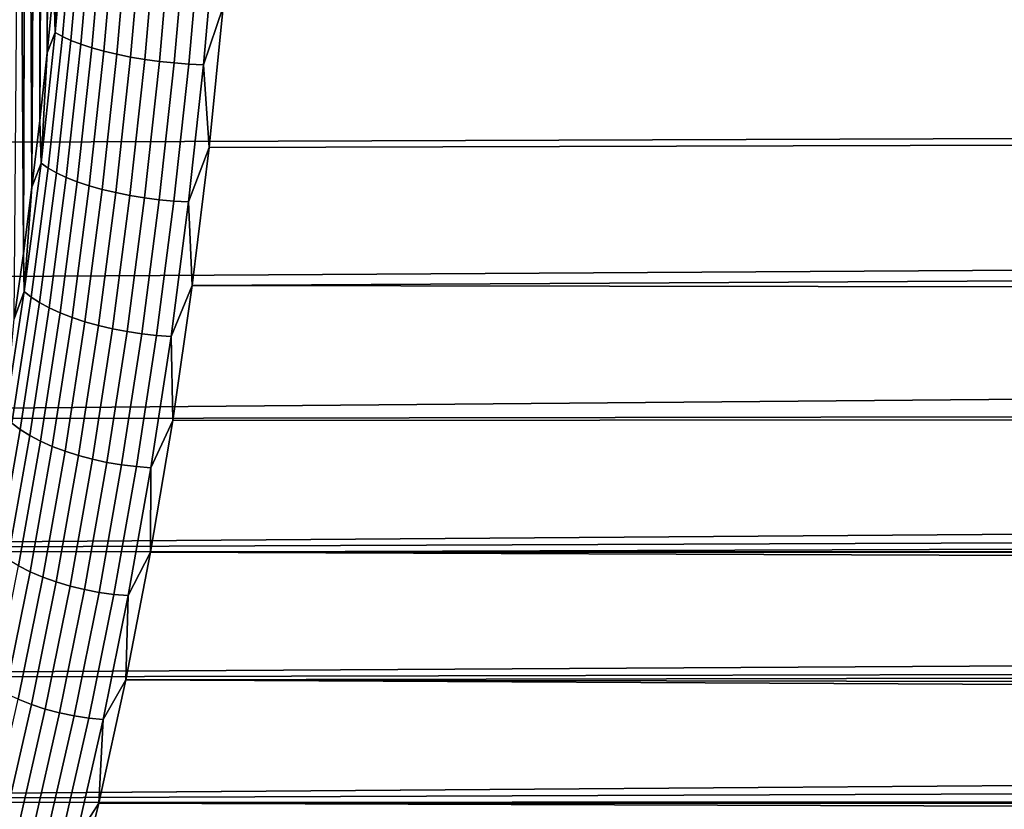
# Model space of a CAD drawing. Header units: metres. Extents: x -22 to 239, y -22 to 22.
# Tile 129 of 256: x 115 to 121, y -9 to -4. Entities that reach past the tile are written whole.
import ezdxf

# ---------------------------------------------------------------- set-up
doc = ezdxf.new("R2010")
doc.units = ezdxf.units.M
doc.layers.add('solid_10_151_033_XXX', color=7, linetype='CONTINUOUS')

msp = doc.modelspace()

# ---------------------------------------------------------------- linework, layer by layer
at = {"layer": 'solid_10_151_033_XXX'}
for points in [[(115.161621, -0.40312, 157.763885), (115.185158, 5.029309, 157.699234), (115.233208, 4.625257, 157.567215), (115.185165, -5.029214, 157.699203)], [(115.233208, 4.625257, 157.567215), (115.233215, -4.625154, 157.567184), (115.185165, -5.029214, 157.699203)], [(115.233208, 4.625257, 157.567215), (115.277222, 4.217257, 157.446289), (115.233215, -4.625154, 157.567184)], [(115.277222, 4.217257, 157.446289), (115.277229, -4.217156, 157.446259), (115.233215, -4.625154, 157.567184)], [(115.277222, 4.217257, 157.446289), (115.317154, 3.805688, 157.336578), (115.277229, -4.217156, 157.446259)], [(115.317154, 3.805688, 157.336578), (115.317162, -3.805596, 157.336548), (115.277229, -4.217156, 157.446259)], [(115.145462, -1.207909, 157.808289), (115.161621, -0.40312, 157.763885), (115.185165, -5.029214, 157.699203), (115.133118, -5.42899, 157.842209)], [(115.145462, -1.207909, 157.808289), (115.133118, -5.42899, 157.842209), (115.113197, -2.008567, 157.896927)], [(115.108536, -2.072156, 157.909744), (115.113197, -2.008567, 157.896927), (115.133118, -5.42899, 157.842209), (115.077133, -5.824012, 157.996017)], [(115.325768, -4.093982, 157.327255), (115.352974, -3.390929, 157.238159), (115.396637, -3.290751, 157.132553)], [(115.325768, -4.093982, 157.327255), (115.396637, -3.290751, 157.132553), (115.440186, -3.310456, 157.056534), (115.368896, -4.118497, 157.252411)], [(115.368896, -4.118497, 157.252411), (115.440186, -3.310456, 157.056534), (115.492241, -3.329664, 156.985931), (115.420532, -4.142394, 157.182922)], [(115.420532, -4.142394, 157.182922), (115.492241, -3.329664, 156.985931), (115.552124, -3.348134, 156.9216), (115.480026, -4.165372, 157.119705)], [(115.480026, -4.165372, 157.119705), (115.552124, -3.348134, 156.9216), (115.619095, -3.365633, 156.864395), (115.546616, -4.187142, 157.063522)], [(115.546616, -4.187142, 157.063522), (115.619095, -3.365633, 156.864395), (115.692307, -3.38194, 156.815018), (115.619476, -4.207429, 157.015106)], [(115.619476, -4.207429, 157.015106), (115.692307, -3.38194, 156.815018), (115.770836, -3.39685, 156.774078), (115.697685, -4.225978, 156.975052)], [(115.325768, -4.093982, 157.327255), (115.317162, -3.805596, 157.336548), (115.352974, -3.390929, 157.238159)], [(115.697685, -4.225978, 156.975052), (115.770836, -3.39685, 156.774078), (115.853683, -3.410175, 156.742111), (115.780251, -4.242556, 156.943878)], [(115.780251, -4.242556, 156.943878), (115.853683, -3.410175, 156.742111), (115.939827, -3.421746, 156.719498), (115.866142, -4.256952, 156.921951)], [(115.866142, -4.256952, 156.921951), (115.939827, -3.421746, 156.719498), (116.02816, -3.431419, 156.706558), (115.954269, -4.268986, 156.909576)], [(115.954269, -4.268986, 156.909576), (116.02816, -3.431419, 156.706558), (116.117584, -3.439072, 156.70343), (116.043526, -4.278506, 156.906906)], [(116.043526, -4.278506, 156.906906), (116.117584, -3.439072, 156.70343), (116.206963, -3.444607, 156.710144), (116.132782, -4.285392, 156.913956)], [(116.132782, -4.285392, 156.913956), (116.206963, -3.444607, 156.710144), (116.295174, -3.447955, 156.726639), (116.220924, -4.289558, 156.930649)], [(116.220924, -4.289558, 156.930649), (116.295174, -3.447955, 156.726639), (116.339775, -3.94032, 156.865982)], [(115.325768, -4.093982, 157.327255), (115.277229, -4.217156, 157.446259), (115.317162, -3.805596, 157.336548)], [(106.170769, -4.789724, 184.805099), (190.46875, -4.483665, 215.589172), (190.280396, -3.876477, 215.701614), (106.085472, -3.940318, 185.039459)], [(116.254471, -4.789724, 157.100357), (116.339775, -3.94032, 156.865982), (200.550797, -3.919142, 187.510376), (200.623444, -4.525492, 187.719543)], [(116.220924, -4.289558, 156.930649), (116.339775, -3.94032, 156.865982), (116.254471, -4.789724, 157.100357)], [(115.239609, -4.884332, 157.56398), (115.277229, -4.217156, 157.446259), (115.325768, -4.093982, 157.327255)], [(115.239609, -4.884332, 157.56398), (115.325768, -4.093982, 157.327255), (115.368896, -4.118497, 157.252411), (115.282227, -4.913579, 157.49054)], [(115.282227, -4.913579, 157.49054), (115.368896, -4.118497, 157.252411), (115.420532, -4.142394, 157.182922), (115.333359, -4.94209, 157.42244)], [(115.333359, -4.94209, 157.42244), (115.420532, -4.142394, 157.182922), (115.480026, -4.165372, 157.119705), (115.392365, -4.969504, 157.36055)], [(115.239609, -4.884332, 157.56398), (115.233215, -4.625154, 157.567184), (115.277229, -4.217156, 157.446259)], [(115.392365, -4.969504, 157.36055), (115.480026, -4.165372, 157.119705), (115.546616, -4.187142, 157.063522), (115.458504, -4.995477, 157.305634)], [(115.458504, -4.995477, 157.305634), (115.546616, -4.187142, 157.063522), (115.619476, -4.207429, 157.015106), (115.53093, -5.019681, 157.258377)], [(115.53093, -5.019681, 157.258377), (115.619476, -4.207429, 157.015106), (115.697685, -4.225978, 156.975052), (115.608749, -5.041811, 157.219406)], [(115.608749, -5.041811, 157.219406), (115.697685, -4.225978, 156.975052), (115.780251, -4.242556, 156.943878), (115.690964, -5.061588, 157.189178)], [(115.690964, -5.061588, 157.189178), (115.780251, -4.242556, 156.943878), (115.866142, -4.256952, 156.921951), (115.77655, -5.078763, 157.168091)], [(115.77655, -5.078763, 157.168091), (115.866142, -4.256952, 156.921951), (115.954269, -4.268986, 156.909576), (115.864426, -5.093121, 157.156418)], [(115.864426, -5.093121, 157.156418), (115.954269, -4.268986, 156.909576), (116.043526, -4.278506, 156.906906), (115.953484, -5.104478, 157.154282)], [(115.953484, -5.104478, 157.154282), (116.043526, -4.278506, 156.906906), (116.132782, -4.285392, 156.913956), (116.042595, -5.112694, 157.161728)], [(116.042595, -5.112694, 157.161728), (116.132782, -4.285392, 156.913956), (116.220924, -4.289558, 156.930649), (116.130646, -5.117664, 157.178665)], [(116.130646, -5.117664, 157.178665), (116.220924, -4.289558, 156.930649), (116.254471, -4.789724, 157.100357)], [(106.272514, -5.623461, 184.525558), (190.686569, -5.091315, 215.458405), (190.46875, -4.483665, 215.589172), (106.170769, -4.789724, 184.805099)], [(116.152733, -5.623467, 157.379883), (116.254471, -4.789724, 157.100357), (200.623444, -4.525492, 187.719543), (200.706863, -5.132304, 187.96167)], [(115.239609, -4.884332, 157.56398), (115.185165, -5.029214, 157.699203), (115.233215, -4.625154, 157.567184)], [(116.130646, -5.117664, 157.178665), (116.254471, -4.789724, 157.100357), (116.152733, -5.623467, 157.379883)], [(115.138435, -5.659314, 157.841965), (115.185165, -5.029214, 157.699203), (115.239609, -4.884332, 157.56398)], [(115.138435, -5.659314, 157.841965), (115.239609, -4.884332, 157.56398), (115.282227, -4.913579, 157.49054), (115.180443, -5.693202, 157.770187)], [(115.180443, -5.693202, 157.770187), (115.282227, -4.913579, 157.49054), (115.333359, -4.94209, 157.42244), (115.230988, -5.726236, 157.70372)], [(115.230988, -5.726236, 157.70372), (115.333359, -4.94209, 157.42244), (115.392365, -4.969504, 157.36055), (115.289421, -5.758, 157.643372)], [(115.289421, -5.758, 157.643372), (115.392365, -4.969504, 157.36055), (115.458504, -4.995477, 157.305634), (115.355019, -5.788094, 157.589935)], [(115.138435, -5.659314, 157.841965), (115.133118, -5.42899, 157.842209), (115.185165, -5.029214, 157.699203)], [(115.355019, -5.788094, 157.589935), (115.458504, -4.995477, 157.305634), (115.53093, -5.019681, 157.258377), (115.426949, -5.816138, 157.544067)], [(115.426949, -5.816138, 157.544067), (115.53093, -5.019681, 157.258377), (115.608749, -5.041811, 157.219406), (115.504311, -5.841779, 157.506348)], [(115.504311, -5.841779, 157.506348), (115.608749, -5.041811, 157.219406), (115.690964, -5.061588, 157.189178), (115.586113, -5.864695, 157.477249)], [(106.39035, -6.438756, 184.201797), (190.934494, -5.698665, 215.308609), (190.686569, -5.091315, 215.458405), (106.272514, -5.623461, 184.525558)], [(115.586113, -5.864695, 157.477249), (115.690964, -5.061588, 157.189178), (115.77655, -5.078763, 157.168091), (115.671349, -5.884595, 157.457138)], [(115.671349, -5.884595, 157.457138), (115.77655, -5.078763, 157.168091), (115.864426, -5.093121, 157.156418), (115.758926, -5.90123, 157.446289)], [(115.758926, -5.90123, 157.446289), (115.864426, -5.093121, 157.156418), (115.953484, -5.104478, 157.154282), (115.84774, -5.914391, 157.444794)], [(115.84774, -5.914391, 157.444794), (115.953484, -5.104478, 157.154282), (116.042595, -5.112694, 157.161728), (115.936691, -5.92391, 157.452713)], [(115.936691, -5.92391, 157.452713), (116.042595, -5.112694, 157.161728), (116.130646, -5.117664, 157.178665), (116.024635, -5.929668, 157.46994)], [(116.024635, -5.929668, 157.46994), (116.130646, -5.117664, 157.178665), (116.152733, -5.623467, 157.379883)], [(116.152733, -5.623467, 157.379883), (200.706863, -5.132304, 187.96167), (200.801086, -5.738709, 188.237686)], [(115.138435, -5.659314, 157.841965), (115.077133, -5.824012, 157.996017), (115.133118, -5.42899, 157.842209)], [(116.024635, -5.929668, 157.46994), (116.152733, -5.623467, 157.379883), (116.034889, -6.438763, 157.703644)], [(116.034889, -6.438763, 157.703644), (116.152733, -5.623467, 157.379883), (200.801086, -5.738709, 188.237686), (200.906189, -6.344036, 188.548645)], [(106.39035, -6.438756, 184.201797), (191.213242, -6.304954, 215.139023), (190.934494, -5.698665, 215.308609)], [(115.022552, -6.41649, 158.160339), (115.077133, -5.824012, 157.996017), (115.138435, -5.659314, 157.841965)], [(115.022552, -6.41649, 158.160339), (115.138435, -5.659314, 157.841965), (115.180443, -5.693202, 157.770187), (115.063866, -6.454912, 158.090469)], [(115.063866, -6.454912, 158.090469), (115.180443, -5.693202, 157.770187), (115.230988, -5.726236, 157.70372), (115.113731, -6.492365, 158.025864)], [(115.113731, -6.492365, 158.025864), (115.230988, -5.726236, 157.70372), (115.289421, -5.758, 157.643372), (115.171516, -6.528379, 157.967316)], [(115.171516, -6.528379, 157.967316), (115.289421, -5.758, 157.643372), (115.355019, -5.788094, 157.589935), (115.236504, -6.562499, 157.915558)], [(115.236504, -6.562499, 157.915558), (115.355019, -5.788094, 157.589935), (115.426949, -5.816138, 157.544067), (115.307854, -6.594296, 157.871277)], [(115.307854, -6.594296, 157.871277), (115.426949, -5.816138, 157.544067), (115.504311, -5.841779, 157.506348), (115.384689, -6.623367, 157.834991)], [(115.384689, -6.623367, 157.834991), (115.504311, -5.841779, 157.506348), (115.586113, -5.864695, 157.477249), (115.466026, -6.649349, 157.80719)], [(115.466026, -6.649349, 157.80719), (115.586113, -5.864695, 157.477249), (115.671349, -5.884595, 157.457138), (115.55085, -6.671912, 157.788193)], [(115.55085, -6.671912, 157.788193), (115.671349, -5.884595, 157.457138), (115.758926, -5.90123, 157.446289), (115.638084, -6.690773, 157.778275)], [(115.638084, -6.690773, 157.778275), (115.758926, -5.90123, 157.446289), (115.84774, -5.914391, 157.444794), (115.726639, -6.705694, 157.777527)], [(115.726639, -6.705694, 157.777527), (115.84774, -5.914391, 157.444794), (115.936691, -5.92391, 157.452713), (115.815392, -6.716486, 157.78598)], [(115.815392, -6.716486, 157.78598), (115.936691, -5.92391, 157.452713), (116.024635, -5.929668, 157.46994), (115.903221, -6.723015, 157.803528)], [(115.903221, -6.723015, 157.803528), (116.024635, -5.929668, 157.46994), (116.034889, -6.438763, 157.703644)], [(106.523941, -7.233185, 183.834778), (191.364441, -6.607579, 215.046494), (191.213242, -6.304954, 215.139023), (106.39035, -6.438756, 184.201797)], [(115.901306, -7.233181, 158.070663), (116.034889, -6.438763, 157.703644), (200.906189, -6.344036, 188.548645), (201.022125, -6.948031, 188.895996)], [(114.932869, -7.196312, 158.450394), (115.063866, -6.454912, 158.090469), (115.113731, -6.492365, 158.025864), (114.981972, -7.238068, 158.387863)], [(115.903221, -6.723015, 157.803528), (116.034889, -6.438763, 157.703644), (115.901306, -7.233181, 158.070663)], [(114.981972, -7.238068, 158.387863), (115.113731, -6.492365, 158.025864), (115.171516, -6.528379, 157.967316), (115.039032, -7.278218, 158.331329)], [(115.039032, -7.278218, 158.331329), (115.171516, -6.528379, 157.967316), (115.236504, -6.562499, 157.915558), (115.103317, -7.316257, 158.281479)], [(115.103317, -7.316257, 158.281479), (115.236504, -6.562499, 157.915558), (115.307854, -6.594296, 157.871277), (115.174026, -7.351705, 158.238968)], [(115.174026, -7.351705, 158.238968), (115.307854, -6.594296, 157.871277), (115.384689, -6.623367, 157.834991), (115.250275, -7.384116, 158.2043)], [(191.555115, -6.851795, 214.995697), (191.364441, -6.607579, 215.046494), (106.523941, -7.233185, 183.834778), (191.523666, -6.909823, 214.948593)], [(115.250275, -7.384116, 158.2043), (115.384689, -6.623367, 157.834991), (115.466026, -6.649349, 157.80719), (115.331085, -7.413082, 158.177948)], [(115.331085, -7.413082, 158.177948), (115.466026, -6.649349, 157.80719), (115.55085, -6.671912, 157.788193), (115.415451, -7.438236, 158.160217)], [(115.415451, -7.438236, 158.160217), (115.55085, -6.671912, 157.788193), (115.638084, -6.690773, 157.778275), (115.502304, -7.459264, 158.151337)], [(115.502304, -7.459264, 158.151337), (115.638084, -6.690773, 157.778275), (115.726639, -6.705694, 157.777527), (115.590553, -7.475898, 158.151428)], [(115.590553, -7.475898, 158.151428), (115.726639, -6.705694, 157.777527), (115.815392, -6.716486, 157.78598), (115.679077, -7.487931, 158.160492)], [(115.679077, -7.487931, 158.160492), (115.815392, -6.716486, 157.78598), (115.903221, -6.723015, 157.803528), (115.766777, -7.49521, 158.178391)], [(115.766777, -7.49521, 158.178391), (115.903221, -6.723015, 157.803528), (115.901306, -7.233181, 158.070663)], [(106.523941, -7.233185, 183.834778), (191.690979, -7.211492, 214.8452), (191.523666, -6.909823, 214.948593)], [(115.901306, -7.233181, 158.070663), (201.022125, -6.948031, 188.895996), (201.084091, -7.249269, 189.08371)], [(106.672859, -8.004197, 183.425629), (191.86644, -7.512408, 214.736206), (191.690979, -7.211492, 214.8452), (106.523941, -7.233185, 183.834778)], [(115.752388, -8.004189, 158.479813), (115.901306, -7.233181, 158.070663), (201.148682, -7.549729, 189.280945), (201.215836, -7.849189, 189.487808)], [(115.766777, -7.49521, 158.178391), (115.901306, -7.233181, 158.070663), (115.752388, -8.004189, 158.479813)], [(115.901306, -7.233181, 158.070663), (201.084091, -7.249269, 189.08371), (201.148682, -7.549729, 189.280945)], [(114.955887, -8.046994, 158.686539), (115.103317, -7.316257, 158.281479), (115.174026, -7.351705, 158.238968), (115.025887, -8.085983, 158.645981)], [(115.025887, -8.085983, 158.645981), (115.174026, -7.351705, 158.238968), (115.250275, -7.384116, 158.2043), (115.101479, -8.121632, 158.613113)], [(115.101479, -8.121632, 158.613113), (115.250275, -7.384116, 158.2043), (115.331085, -7.413082, 158.177948), (115.181702, -8.15349, 158.588364)], [(115.181702, -8.15349, 158.588364), (115.331085, -7.413082, 158.177948), (115.415451, -7.438236, 158.160217), (115.265564, -8.181157, 158.572021)], [(115.265564, -8.181157, 158.572021), (115.415451, -7.438236, 158.160217), (115.502304, -7.459264, 158.151337), (115.35199, -8.204285, 158.564316)], [(115.35199, -8.204285, 158.564316), (115.502304, -7.459264, 158.151337), (115.590553, -7.475898, 158.151428), (115.439903, -8.222581, 158.565323)], [(115.439903, -8.222581, 158.565323), (115.590553, -7.475898, 158.151428), (115.679077, -7.487931, 158.160492), (115.528191, -8.235815, 158.575043)], [(115.528191, -8.235815, 158.575043), (115.679077, -7.487931, 158.160492), (115.766777, -7.49521, 158.178391), (115.615746, -8.243821, 158.593353)], [(106.672859, -8.004197, 183.425629), (192.050049, -7.812362, 214.62149), (191.86644, -7.512408, 214.736206)], [(115.615746, -8.243821, 158.593353), (115.766777, -7.49521, 158.178391), (115.752388, -8.004189, 158.479813)], [(106.836594, -8.749102, 182.975769), (192.241852, -8.111113, 214.500961), (192.050049, -7.812362, 214.62149), (106.672859, -8.004197, 183.425629)], [(115.752388, -8.004189, 158.479813), (201.215836, -7.849189, 189.487808), (201.285507, -8.147406, 189.704361)], [(115.588654, -8.749095, 158.929672), (115.752388, -8.004189, 158.479813), (201.357605, -8.444241, 189.930756), (201.432053, -8.739462, 190.167114)], [(115.615746, -8.243821, 158.593353), (115.752388, -8.004189, 158.479813), (115.588654, -8.749095, 158.929672)], [(115.752388, -8.004189, 158.479813), (201.285507, -8.147406, 189.704361), (201.357605, -8.444241, 189.930756)], [(106.836594, -8.749102, 182.975769), (192.441864, -8.408503, 214.374435), (192.241852, -8.111113, 214.500961)], [(114.938774, -8.833593, 159.06015), (115.101479, -8.121632, 158.613113), (115.181702, -8.15349, 158.588364), (115.018364, -8.868245, 159.03714)], [(115.018364, -8.868245, 159.03714), (115.181702, -8.15349, 158.588364), (115.265564, -8.181157, 158.572021), (115.101662, -8.898337, 159.022324)], [(115.101662, -8.898337, 159.022324), (115.265564, -8.181157, 158.572021), (115.35199, -8.204285, 158.564316), (115.18763, -8.923492, 159.0159)], [(115.18763, -8.923492, 159.0159), (115.35199, -8.204285, 158.564316), (115.439903, -8.222581, 158.565323), (115.275177, -8.943393, 159.017914)], [(115.275177, -8.943393, 159.017914), (115.439903, -8.222581, 158.565323), (115.528191, -8.235815, 158.575043), (115.363197, -8.957787, 159.028366)], [(115.363197, -8.957787, 159.028366), (115.528191, -8.235815, 158.575043), (115.615746, -8.243821, 158.593353), (115.450592, -8.966495, 159.047104)], [(115.450592, -8.966495, 159.047104), (115.615746, -8.243821, 158.593353), (115.588654, -8.749095, 158.929672)], [(106.836594, -8.749102, 182.975769), (192.650101, -8.704301, 214.241806), (192.441864, -8.408503, 214.374435)], [(107.014572, -9.465322, 182.486771), (192.866592, -8.998377, 214.10289), (192.650101, -8.704301, 214.241806), (106.836594, -8.749102, 182.975769)], [(115.588654, -8.749095, 158.929672), (201.432053, -8.739462, 190.167114), (201.508759, -9.032948, 190.413589)], [(115.410667, -9.465321, 159.418686), (115.588654, -8.749095, 158.929672), (201.508759, -9.032948, 190.413589), (201.587555, -9.32433, 190.670166)], [(115.450592, -8.966495, 159.047104), (115.588654, -8.749095, 158.929672), (115.410667, -9.465321, 159.418686)]]:
    msp.add_3dface(points, dxfattribs=at)

doc.saveas('drawing.dxf')
